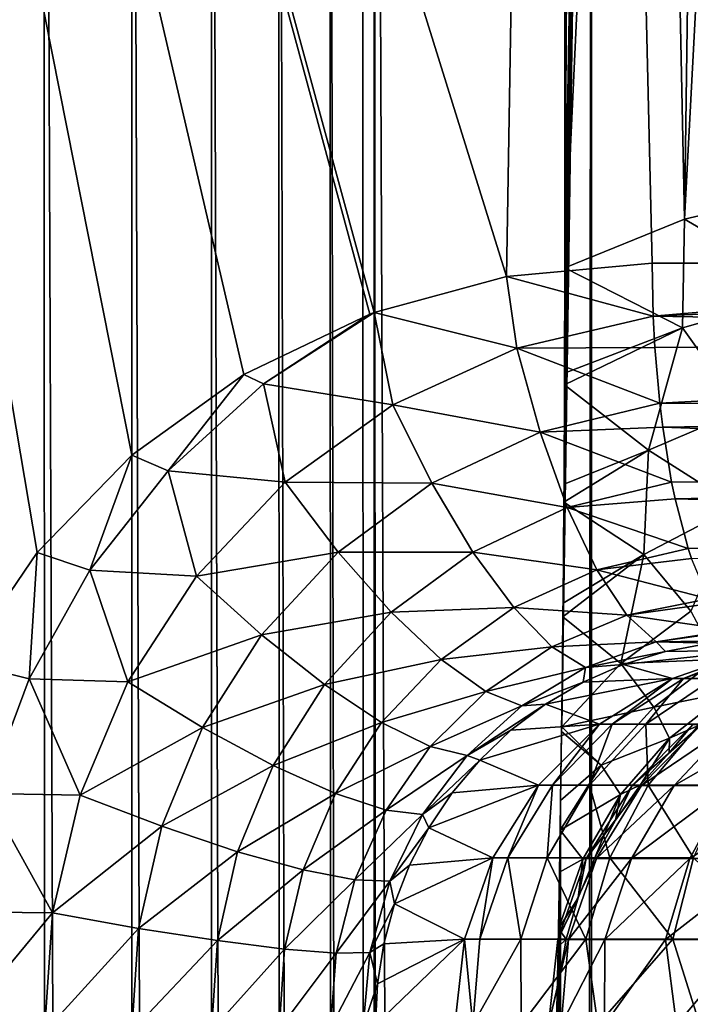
# Model space of a CAD drawing. Header units: millimetres. Extents: x -272 to -228, y -64 to 39.
# Tile 108 of 245: x -255.545 to -254.672, y -4.473 to -3.192. Entities that reach past the tile are written whole.
import ezdxf

# ---------------------------------------------------------------- set-up
doc = ezdxf.new("R2010")
doc.units = ezdxf.units.MM
doc.header["$LTSCALE"] = 26.699852
for name, color, linetype in [('101', 7, 'CONTINUOUS'), ('102', 7, 'CONTINUOUS'), ('128', 7, 'CONTINUOUS'), ('133', 7, 'CONTINUOUS'), ('238', 7, 'CONTINUOUS'), ('239', 7, 'CONTINUOUS'), ('263', 7, 'CONTINUOUS'), ('264', 7, 'CONTINUOUS'), ('279', 7, 'CONTINUOUS'), ('280', 7, 'CONTINUOUS'), ('352', 7, 'CONTINUOUS'), ('358', 7, 'CONTINUOUS')]:
    doc.layers.add(name, color=color, linetype=linetype)

msp = doc.modelspace()

# ---------------------------------------------------------------- linework, layer by layer
at = {"layer": '101', "color": 31, "linetype": 'Continuous', "true_color": 0xffba99}
for points in [[(-254.8002, -64), (-254.8002, -1.5), (-254.8564, -61, 3.2203), (-254.8002, -64)], [(-254.8002, -1.5), (-254.8405, -4.2082, 2.3105), (-254.8564, -61, 3.2203), (-254.8002, -1.5)], [(-254.8392, -4.1186, 2.235), (-254.8405, -4.2082, 2.3105), (-254.8002, -1.5), (-254.8392, -4.1186, 2.235)], [(-254.8391, -4.1125, 2.2303), (-254.8392, -4.1186, 2.235), (-254.8002, -1.5), (-254.8391, -4.1125, 2.2303)], [(-254.8374, -3.9692, 2.1328), (-254.8391, -4.1125, 2.2303), (-254.8002, -1.5), (-254.8374, -3.9692, 2.1328)], [(-254.8372, -3.9512, 2.1224), (-254.8374, -3.9692, 2.1328), (-254.8002, -1.5), (-254.8372, -3.9512, 2.1224)], [(-254.8361, -3.8199, 2.0599), (-254.8372, -3.9512, 2.1224), (-254.8002, -1.5), (-254.8361, -3.8199, 2.0599)], [(-254.836, -3.7966, 2.0512), (-254.8361, -3.8199, 2.0599), (-254.8002, -1.5), (-254.836, -3.7966, 2.0512)], [(-254.8354, -3.6671, 2.0151), (-254.836, -3.7966, 2.0512), (-254.8002, -1.5), (-254.8354, -3.6671, 2.0151)], [(-254.8353, -3.6522, 2.0123), (-254.8354, -3.6671, 2.0151), (-254.8002, -1.5), (-254.8353, -3.6522, 2.0123)], [(-254.8351, -3.5149, 2), (-254.8353, -3.6522, 2.0123), (-254.8002, -1.5), (-254.8351, -3.5149, 2)], [(-254.8351, -1.5, 2), (-254.8351, -3.5149, 2), (-254.8002, -1.5), (-254.8351, -1.5, 2)], [(-254.8405, -4.2082, 2.3105), (-254.8411, -4.2468, 2.346), (-254.8564, -61, 3.2203), (-254.8405, -4.2082, 2.3105)], [(-254.8411, -4.2468, 2.346), (-254.8421, -4.3016, 2.3993), (-254.8564, -61, 3.2203), (-254.8411, -4.2468, 2.346)], [(-254.8421, -4.3016, 2.3993), (-254.8434, -4.3752, 2.4752), (-254.8564, -61, 3.2203), (-254.8421, -4.3016, 2.3993)], [(-254.8434, -4.3752, 2.4752), (-254.8438, -4.3987, 2.5), (-254.8564, -61, 3.2203), (-254.8434, -4.3752, 2.4752)], [(-254.8438, -4.3987, 2.5), (-254.8457, -4.5, 2.6105), (-254.8564, -61, 3.2203), (-254.8438, -4.3987, 2.5)]]:
    msp.add_3dface(points, dxfattribs=at)
at = {"layer": '102', "color": 31, "linetype": 'Continuous', "true_color": 0xffba99}
for points in [[(-254.8002, -1.5), (-254.8002, -64), (-255.0827, -1.5, -16.1827), (-254.8002, -1.5)], [(-255.0827, -1.5, -16.1827), (-254.8002, -64), (-255.0728, -32.3243, -15.6159), (-255.0827, -1.5, -16.1827)]]:
    msp.add_3dface(points, dxfattribs=at)
at = {"layer": '128', "color": 31, "linetype": 'Continuous', "true_color": 0xffba99}
for points in [[(-254.6468, -1.1091, 2), (-254.552, -1.0495, 2), (-254.6792, -3.4518, 2), (-254.6468, -1.1091, 2)], [(-254.6792, -3.4518, 2), (-254.552, -1.0495, 2), (-254.5157, -3.4132, 2), (-254.6792, -3.4518, 2)], [(-254.726, -1.1883, 2), (-254.6468, -1.1091, 2), (-254.6792, -3.4518, 2), (-254.726, -1.1883, 2)], [(-254.726, -1.1883, 2), (-254.8351, -3.5149, 2), (-254.7856, -1.2831, 2), (-254.726, -1.1883, 2)], [(-254.8351, -3.5149, 2), (-254.726, -1.1883, 2), (-254.6792, -3.4518, 2), (-254.8351, -3.5149, 2)], [(-254.7856, -1.2831, 2), (-254.8351, -3.5149, 2), (-254.8226, -1.3887, 2), (-254.7856, -1.2831, 2)], [(-254.8351, -3.5149, 2), (-254.8351, -1.5, 2), (-254.8226, -1.3887, 2), (-254.8351, -3.5149, 2)]]:
    msp.add_3dface(points, dxfattribs=at)
at = {"layer": '133', "color": 31, "linetype": 'Continuous', "true_color": 0xffba99}
for points in [[(-255.0834, -3.5732, 16.8229), (-254.9108, -3.526, 16.875), (-256.3785, 1.1824, 16.4648), (-255.0834, -3.5732, 16.8229)], [(-256.3785, 1.1824, 16.4648), (-254.9108, -3.526, 16.875), (-254.8321, 1.1824, 16.9831), (-256.3785, 1.1824, 16.4648)], [(-255.0889, -3.5753, 16.8212), (-255.0834, -3.5732, 16.8229), (-256.3785, 1.1824, 16.4648), (-255.0889, -3.5753, 16.8212)], [(-255.2529, -3.6539, 16.7693), (-255.0889, -3.5753, 16.8212), (-256.3785, 1.1824, 16.4648), (-255.2529, -3.6539, 16.7693)], [(-255.3988, -3.7587, 16.721), (-255.2529, -3.6539, 16.7693), (-256.3785, 1.1824, 16.4648), (-255.3988, -3.7587, 16.721)], [(-255.5221, -3.8853, 16.6783), (-255.3988, -3.7587, 16.721), (-256.3785, 1.1824, 16.4648), (-255.5221, -3.8853, 16.6783)], [(-255.6194, -4.0282, 16.6432), (-255.5221, -3.8853, 16.6783), (-256.3785, 1.1824, 16.4648), (-255.6194, -4.0282, 16.6432)], [(-254.9108, -3.526, 16.875), (-254.7215, -3.5087, 16.9292), (-254.8321, 1.1824, 16.9831), (-254.9108, -3.526, 16.875)], [(-254.7215, -3.5087, 16.9292), (-253.9136, -3.5087, 17.134), (-254.8321, 1.1824, 16.9831), (-254.7215, -3.5087, 16.9292)], [(-254.8321, 1.1824, 16.9831), (-253.9136, -3.5087, 17.134), (-253.2445, 1.1824, 17.3565), (-254.8321, 1.1824, 16.9831)]]:
    msp.add_3dface(points, dxfattribs=at)
at = {"layer": '238', "color": 31, "linetype": 'Continuous', "true_color": 0xffba99}
for points in [[(-254.6683, -4.1092, 3.2236), (-254.657, -4.1092, 3.3737), (-254.7475, -4.1885, 3.2222), (-254.6683, -4.1092, 3.2236)], [(-254.7475, -4.1885, 3.2222), (-254.657, -4.1092, 3.3737), (-254.7351, -4.1885, 3.3869), (-254.7475, -4.1885, 3.2222)], [(-254.657, -4.1092, 3.3737), (-254.6182, -4.1092, 3.5191), (-254.7351, -4.1885, 3.3869), (-254.657, -4.1092, 3.3737)], [(-254.7351, -4.1885, 3.3869), (-254.6182, -4.1092, 3.5191), (-254.6925, -4.1885, 3.5465), (-254.7351, -4.1885, 3.3869)], [(-254.6182, -4.1092, 3.5191), (-254.5532, -4.1092, 3.6548), (-254.6925, -4.1885, 3.5465), (-254.6182, -4.1092, 3.5191)], [(-254.6925, -4.1885, 3.5465), (-254.5532, -4.1092, 3.6548), (-254.6211, -4.1885, 3.6955), (-254.6925, -4.1885, 3.5465)], [(-254.7475, -4.1885, 3.2222), (-254.7351, -4.1885, 3.3869), (-254.8071, -4.2835, 3.2212), (-254.7475, -4.1885, 3.2222)], [(-254.8071, -4.2835, 3.2212), (-254.7351, -4.1885, 3.3869), (-254.7938, -4.2835, 3.3969), (-254.8071, -4.2835, 3.2212)], [(-254.7351, -4.1885, 3.3869), (-254.6925, -4.1885, 3.5465), (-254.7938, -4.2835, 3.3969), (-254.7351, -4.1885, 3.3869)], [(-254.7938, -4.2835, 3.3969), (-254.6925, -4.1885, 3.5465), (-254.7483, -4.2835, 3.5672), (-254.7938, -4.2835, 3.3969)], [(-254.6925, -4.1885, 3.5465), (-254.6211, -4.1885, 3.6955), (-254.7483, -4.2835, 3.5672), (-254.6925, -4.1885, 3.5465)], [(-254.7483, -4.2835, 3.5672), (-254.6211, -4.1885, 3.6955), (-254.6722, -4.2835, 3.7261), (-254.7483, -4.2835, 3.5672)], [(-254.6211, -4.1885, 3.6955), (-254.5235, -4.1885, 3.8288), (-254.6722, -4.2835, 3.7261), (-254.6211, -4.1885, 3.6955)], [(-254.6722, -4.2835, 3.7261), (-254.5235, -4.1885, 3.8288), (-254.5681, -4.2835, 3.8683), (-254.6722, -4.2835, 3.7261)], [(-254.8071, -4.2835, 3.2212), (-254.7938, -4.2835, 3.3969), (-254.844, -4.3893, 3.2205), (-254.8071, -4.2835, 3.2212)], [(-254.844, -4.3893, 3.2205), (-254.7938, -4.2835, 3.3969), (-254.8302, -4.3893, 3.4031), (-254.844, -4.3893, 3.2205)], [(-254.7938, -4.2835, 3.3969), (-254.7483, -4.2835, 3.5672), (-254.8302, -4.3893, 3.4031), (-254.7938, -4.2835, 3.3969)], [(-254.8302, -4.3893, 3.4031), (-254.7483, -4.2835, 3.5672), (-254.783, -4.3893, 3.5799), (-254.8302, -4.3893, 3.4031)], [(-254.7483, -4.2835, 3.5672), (-254.6722, -4.2835, 3.7261), (-254.783, -4.3893, 3.5799), (-254.7483, -4.2835, 3.5672)], [(-254.783, -4.3893, 3.5799), (-254.6722, -4.2835, 3.7261), (-254.7039, -4.3893, 3.7451), (-254.783, -4.3893, 3.5799)], [(-254.6722, -4.2835, 3.7261), (-254.5681, -4.2835, 3.8683), (-254.7039, -4.3893, 3.7451), (-254.6722, -4.2835, 3.7261)], [(-254.7039, -4.3893, 3.7451), (-254.5681, -4.2835, 3.8683), (-254.5957, -4.3893, 3.8927), (-254.7039, -4.3893, 3.7451)], [(-254.8397, -4.5, 3.4204), (-254.8564, -4.5, 3.2203), (-254.8302, -4.3893, 3.4031), (-254.8397, -4.5, 3.4204)], [(-254.8564, -4.5, 3.2203), (-254.844, -4.3893, 3.2205), (-254.8302, -4.3893, 3.4031), (-254.8564, -4.5, 3.2203)], [(-254.7834, -4.5, 3.6131), (-254.8397, -4.5, 3.4204), (-254.783, -4.3893, 3.5799), (-254.7834, -4.5, 3.6131)], [(-254.8397, -4.5, 3.4204), (-254.8302, -4.3893, 3.4031), (-254.783, -4.3893, 3.5799), (-254.8397, -4.5, 3.4204)], [(-254.6898, -4.5, 3.7907), (-254.7834, -4.5, 3.6131), (-254.7039, -4.3893, 3.7451), (-254.6898, -4.5, 3.7907)], [(-254.7834, -4.5, 3.6131), (-254.783, -4.3893, 3.5799), (-254.7039, -4.3893, 3.7451), (-254.7834, -4.5, 3.6131)], [(-254.6898, -4.5, 3.7907), (-254.7039, -4.3893, 3.7451), (-254.5957, -4.3893, 3.8927), (-254.6898, -4.5, 3.7907)], [(-254.5625, -4.5, 3.946), (-254.6898, -4.5, 3.7907), (-254.5957, -4.3893, 3.8927), (-254.5625, -4.5, 3.946)]]:
    msp.add_3dface(points, dxfattribs=at)
at = {"layer": '239', "color": 31, "linetype": 'Continuous', "true_color": 0xffba99}
for points in [[(-254.6683, -4.1092, 3.2236), (-254.7475, -4.1885, 3.2222), (-254.699, -4.1462, 2.6074), (-254.6683, -4.1092, 3.2236)], [(-254.657, -4.1088, 2.6065), (-254.6683, -4.1092, 3.2236), (-254.699, -4.1462, 2.6074), (-254.657, -4.1088, 2.6065)], [(-254.699, -4.1462, 2.6074), (-254.7475, -4.1885, 3.2222), (-254.7364, -4.188, 2.6082), (-254.699, -4.1462, 2.6074)], [(-254.7475, -4.1885, 3.2222), (-254.8071, -4.2835, 3.2212), (-254.7689, -4.2337, 2.6089), (-254.7475, -4.1885, 3.2222)], [(-254.7364, -4.188, 2.6082), (-254.7475, -4.1885, 3.2222), (-254.7689, -4.2337, 2.6089), (-254.7364, -4.188, 2.6082)], [(-254.7689, -4.2337, 2.6089), (-254.8071, -4.2835, 3.2212), (-254.7961, -4.2828, 2.6094), (-254.7689, -4.2337, 2.6089)], [(-254.8071, -4.2835, 3.2212), (-254.844, -4.3893, 3.2205), (-254.8176, -4.3347, 2.6099), (-254.8071, -4.2835, 3.2212)], [(-254.7961, -4.2828, 2.6094), (-254.8071, -4.2835, 3.2212), (-254.8176, -4.3347, 2.6099), (-254.7961, -4.2828, 2.6094)], [(-254.8176, -4.3347, 2.6099), (-254.844, -4.3893, 3.2205), (-254.8332, -4.3886, 2.6102), (-254.8176, -4.3347, 2.6099)], [(-254.844, -4.3893, 3.2205), (-254.8564, -4.5, 3.2203), (-254.8426, -4.444, 2.6104), (-254.844, -4.3893, 3.2205)], [(-254.8332, -4.3886, 2.6102), (-254.844, -4.3893, 3.2205), (-254.8426, -4.444, 2.6104), (-254.8332, -4.3886, 2.6102)], [(-254.8564, -4.5, 3.2203), (-254.8457, -4.5, 2.6105), (-254.8426, -4.444, 2.6104), (-254.8564, -4.5, 3.2203)]]:
    msp.add_3dface(points, dxfattribs=at)
at = {"layer": '263', "color": 31, "linetype": 'Continuous', "true_color": 0xffba99}
for points in [[(-254.6464, -4.0036, 16.415), (-254.704, -4.0141, 16.3819), (-254.5891, -4.0124, 10.2148), (-254.6464, -4.0036, 16.415)], [(-254.704, -4.0141, 16.3819), (-254.7589, -4.031, 16.3494), (-254.5891, -4.0124, 10.2148), (-254.704, -4.0141, 16.3819)], [(-254.5891, -4.0124, 10.2148), (-254.7589, -4.031, 16.3494), (-254.6949, -4.0493, 10.213), (-254.5891, -4.0124, 10.2148)], [(-254.7589, -4.031, 16.3494), (-254.811, -4.054, 16.3175), (-254.6949, -4.0493, 10.213), (-254.7589, -4.031, 16.3494)], [(-254.811, -4.054, 16.3175), (-254.86, -4.0828, 16.2866), (-254.6949, -4.0493, 10.213), (-254.811, -4.054, 16.3175)], [(-254.6949, -4.0493, 10.213), (-254.86, -4.0828, 16.2866), (-254.7899, -4.1089, 10.2113), (-254.6949, -4.0493, 10.213)], [(-254.86, -4.0828, 16.2866), (-254.9051, -4.1168, 16.2572), (-254.7899, -4.1089, 10.2113), (-254.86, -4.0828, 16.2866)], [(-254.9051, -4.1168, 16.2572), (-254.9458, -4.1555, 16.23), (-254.7899, -4.1089, 10.2113), (-254.9051, -4.1168, 16.2572)], [(-254.7899, -4.1089, 10.2113), (-254.9458, -4.1555, 16.23), (-254.8692, -4.1881, 10.2099), (-254.7899, -4.1089, 10.2113)], [(-254.9458, -4.1555, 16.23), (-254.9816, -4.1981, 16.2053), (-254.8692, -4.1881, 10.2099), (-254.9458, -4.1555, 16.23)], [(-254.9816, -4.1981, 16.2053), (-255.0121, -4.2439, 16.1837), (-254.8692, -4.1881, 10.2099), (-254.9816, -4.1981, 16.2053)], [(-254.8692, -4.1881, 10.2099), (-255.0121, -4.2439, 16.1837), (-254.9288, -4.283, 10.2089), (-254.8692, -4.1881, 10.2099)], [(-255.0121, -4.2439, 16.1837), (-255.0371, -4.2922, 16.1653), (-254.9288, -4.283, 10.2089), (-255.0121, -4.2439, 16.1837)], [(-255.0371, -4.2922, 16.1653), (-255.0567, -4.3427, 16.1503), (-254.9288, -4.283, 10.2089), (-255.0371, -4.2922, 16.1653)], [(-254.9288, -4.283, 10.2089), (-255.0567, -4.3427, 16.1503), (-254.9658, -4.3887, 10.2082), (-254.9288, -4.283, 10.2089)], [(-255.0567, -4.3427, 16.1503), (-255.0706, -4.3946, 16.139), (-254.9658, -4.3887, 10.2082), (-255.0567, -4.3427, 16.1503)], [(-255.0817, -4.5, 16.1276), (-254.9784, -4.5, 10.208), (-254.9658, -4.3887, 10.2082), (-255.0817, -4.5, 16.1276)], [(-255.0789, -4.4469, 16.1314), (-255.0817, -4.5, 16.1276), (-254.9658, -4.3887, 10.2082), (-255.0789, -4.4469, 16.1314)], [(-255.0706, -4.3946, 16.139), (-255.0789, -4.4469, 16.1314), (-254.9658, -4.3887, 10.2082), (-255.0706, -4.3946, 16.139)]]:
    msp.add_3dface(points, dxfattribs=at)
at = {"layer": '264', "color": 31, "linetype": 'Continuous', "true_color": 0xffba99}
for points in [[(-254.5891, -4.0124, 10.2148), (-254.6949, -4.0493, 10.213), (-254.6803, -4.0493, 10.081), (-254.5891, -4.0124, 10.2148)], [(-254.5891, -4.0124, 10.2148), (-254.6803, -4.0493, 10.081), (-254.5767, -4.0124, 10.1023), (-254.5891, -4.0124, 10.2148)], [(-254.6803, -4.0493, 10.081), (-254.6416, -4.0493, 9.9539), (-254.5767, -4.0124, 10.1023), (-254.6803, -4.0493, 10.081)], [(-254.6949, -4.0493, 10.213), (-254.7899, -4.1089, 10.2113), (-254.7733, -4.1089, 10.0618), (-254.6949, -4.0493, 10.213)], [(-254.6949, -4.0493, 10.213), (-254.7733, -4.1089, 10.0618), (-254.6803, -4.0493, 10.081), (-254.6949, -4.0493, 10.213)], [(-254.7733, -4.1089, 10.0618), (-254.7295, -4.1089, 9.9179), (-254.6803, -4.0493, 10.081), (-254.7733, -4.1089, 10.0618)], [(-254.7295, -4.1089, 9.9179), (-254.6598, -4.1089, 9.7846), (-254.6416, -4.0493, 9.9539), (-254.7295, -4.1089, 9.9179)], [(-254.6803, -4.0493, 10.081), (-254.7295, -4.1089, 9.9179), (-254.6416, -4.0493, 9.9539), (-254.6803, -4.0493, 10.081)], [(-254.7899, -4.1089, 10.2113), (-254.8692, -4.1881, 10.2099), (-254.851, -4.1881, 10.0458), (-254.7899, -4.1089, 10.2113)], [(-254.7899, -4.1089, 10.2113), (-254.851, -4.1881, 10.0458), (-254.7733, -4.1089, 10.0618), (-254.7899, -4.1089, 10.2113)], [(-254.851, -4.1881, 10.0458), (-254.8028, -4.1881, 9.8879), (-254.7733, -4.1089, 10.0618), (-254.851, -4.1881, 10.0458)], [(-254.8028, -4.1881, 9.8879), (-254.7264, -4.1881, 9.7415), (-254.7295, -4.1089, 9.9179), (-254.8028, -4.1881, 9.8879)], [(-254.7733, -4.1089, 10.0618), (-254.8028, -4.1881, 9.8879), (-254.7295, -4.1089, 9.9179), (-254.7733, -4.1089, 10.0618)], [(-254.7295, -4.1089, 9.9179), (-254.7264, -4.1881, 9.7415), (-254.6598, -4.1089, 9.7846), (-254.7295, -4.1089, 9.9179)], [(-254.7264, -4.1881, 9.7415), (-254.6242, -4.1881, 9.6118), (-254.6598, -4.1089, 9.7846), (-254.7264, -4.1881, 9.7415)], [(-254.8692, -4.1881, 10.2099), (-254.9288, -4.283, 10.2089), (-254.9094, -4.283, 10.0338), (-254.8692, -4.1881, 10.2099)], [(-254.8692, -4.1881, 10.2099), (-254.9094, -4.283, 10.0338), (-254.851, -4.1881, 10.0458), (-254.8692, -4.1881, 10.2099)], [(-254.9094, -4.283, 10.0338), (-254.858, -4.283, 9.8653), (-254.851, -4.1881, 10.0458), (-254.9094, -4.283, 10.0338)], [(-254.858, -4.283, 9.8653), (-254.7764, -4.283, 9.7091), (-254.8028, -4.1881, 9.8879), (-254.858, -4.283, 9.8653)], [(-254.851, -4.1881, 10.0458), (-254.858, -4.283, 9.8653), (-254.8028, -4.1881, 9.8879), (-254.851, -4.1881, 10.0458)], [(-254.8028, -4.1881, 9.8879), (-254.7764, -4.283, 9.7091), (-254.7264, -4.1881, 9.7415), (-254.8028, -4.1881, 9.8879)], [(-254.7764, -4.283, 9.7091), (-254.6674, -4.283, 9.5707), (-254.7264, -4.1881, 9.7415), (-254.7764, -4.283, 9.7091)], [(-254.7264, -4.1881, 9.7415), (-254.6674, -4.283, 9.5707), (-254.6242, -4.1881, 9.6118), (-254.7264, -4.1881, 9.7415)], [(-254.9288, -4.283, 10.2089), (-254.9658, -4.3887, 10.2082), (-254.9457, -4.3887, 10.0263), (-254.9288, -4.283, 10.2089)], [(-254.9288, -4.283, 10.2089), (-254.9457, -4.3887, 10.0263), (-254.9094, -4.283, 10.0338), (-254.9288, -4.283, 10.2089)], [(-254.9457, -4.3887, 10.0263), (-254.8923, -4.3887, 9.8512), (-254.9094, -4.283, 10.0338), (-254.9457, -4.3887, 10.0263)], [(-254.9094, -4.283, 10.0338), (-254.8923, -4.3887, 9.8512), (-254.858, -4.283, 9.8653), (-254.9094, -4.283, 10.0338)], [(-254.8923, -4.3887, 9.8512), (-254.8075, -4.3887, 9.689), (-254.858, -4.283, 9.8653), (-254.8923, -4.3887, 9.8512)], [(-254.858, -4.283, 9.8653), (-254.8075, -4.3887, 9.689), (-254.7764, -4.283, 9.7091), (-254.858, -4.283, 9.8653)], [(-254.8075, -4.3887, 9.689), (-254.6943, -4.3887, 9.5452), (-254.7764, -4.283, 9.7091), (-254.8075, -4.3887, 9.689)], [(-254.7764, -4.283, 9.7091), (-254.6943, -4.3887, 9.5452), (-254.6674, -4.283, 9.5707), (-254.7764, -4.283, 9.7091)], [(-254.6943, -4.3887, 9.5452), (-254.5564, -4.3887, 9.4248), (-254.6674, -4.283, 9.5707), (-254.6943, -4.3887, 9.5452)], [(-254.9784, -4.5, 10.208), (-254.9547, -4.5, 10.0087), (-254.9658, -4.3887, 10.2082), (-254.9784, -4.5, 10.208)], [(-254.9658, -4.3887, 10.2082), (-254.9547, -4.5, 10.0087), (-254.9457, -4.3887, 10.0263), (-254.9658, -4.3887, 10.2082)], [(-254.9547, -4.5, 10.0087), (-254.8917, -4.5, 9.818), (-254.8923, -4.3887, 9.8512), (-254.9547, -4.5, 10.0087)], [(-254.9457, -4.3887, 10.0263), (-254.9547, -4.5, 10.0087), (-254.8923, -4.3887, 9.8512), (-254.9457, -4.3887, 10.0263)], [(-254.8923, -4.3887, 9.8512), (-254.8917, -4.5, 9.818), (-254.8075, -4.3887, 9.689), (-254.8923, -4.3887, 9.8512)], [(-254.8917, -4.5, 9.818), (-254.7919, -4.5, 9.6438), (-254.8075, -4.3887, 9.689), (-254.8917, -4.5, 9.818)], [(-254.8075, -4.3887, 9.689), (-254.7919, -4.5, 9.6438), (-254.6943, -4.3887, 9.5452), (-254.8075, -4.3887, 9.689)], [(-254.7919, -4.5, 9.6438), (-254.6594, -4.5, 9.493), (-254.6943, -4.3887, 9.5452), (-254.7919, -4.5, 9.6438)], [(-254.6943, -4.3887, 9.5452), (-254.6594, -4.5, 9.493), (-254.5564, -4.3887, 9.4248), (-254.6943, -4.3887, 9.5452)]]:
    msp.add_3dface(points, dxfattribs=at)
at = {"layer": '279', "color": 31, "linetype": 'Continuous', "true_color": 0xffba99}
for points in [[(-254.7215, -3.5087, 16.9292), (-254.9108, -3.526, 16.875), (-254.7199, -3.5777, 16.9234), (-254.7215, -3.5087, 16.9292)], [(-254.9108, -3.526, 16.875), (-255.0834, -3.5732, 16.8229), (-254.8975, -3.6193, 16.8679), (-254.9108, -3.526, 16.875)], [(-254.7199, -3.5777, 16.9234), (-254.9108, -3.526, 16.875), (-254.8975, -3.6193, 16.8679), (-254.7199, -3.5777, 16.9234)], [(-255.0889, -3.5753, 16.8212), (-255.2529, -3.6539, 16.7693), (-255.2272, -3.6661, 16.7765), (-255.0889, -3.5753, 16.8212)], [(-255.0834, -3.5732, 16.8229), (-255.0889, -3.5753, 16.8212), (-255.2272, -3.6661, 16.7765), (-255.0834, -3.5732, 16.8229)], [(-255.0834, -3.5732, 16.8229), (-255.2272, -3.6661, 16.7765), (-255.0588, -3.6932, 16.8129), (-255.0834, -3.5732, 16.8229)], [(-254.8975, -3.6193, 16.8679), (-255.0834, -3.5732, 16.8229), (-255.0588, -3.6932, 16.8129), (-254.8975, -3.6193, 16.8679)], [(-254.7199, -3.5777, 16.9234), (-254.8975, -3.6193, 16.8679), (-254.7177, -3.6185, 16.9156), (-254.7199, -3.5777, 16.9234)], [(-254.8975, -3.6193, 16.8679), (-255.0588, -3.6932, 16.8129), (-254.8671, -3.729, 16.8376), (-254.8975, -3.6193, 16.8679)], [(-254.7177, -3.6185, 16.9156), (-254.8975, -3.6193, 16.8679), (-254.7113, -3.6911, 16.8927), (-254.7177, -3.6185, 16.9156)], [(-254.7113, -3.6911, 16.8927), (-254.8975, -3.6193, 16.8679), (-254.8671, -3.729, 16.8376), (-254.7113, -3.6911, 16.8927)], [(-255.2529, -3.6539, 16.7693), (-255.3988, -3.7587, 16.721), (-255.3513, -3.7793, 16.7336), (-255.2529, -3.6539, 16.7693)], [(-255.2272, -3.6661, 16.7765), (-255.2529, -3.6539, 16.7693), (-255.3513, -3.7793, 16.7336), (-255.2272, -3.6661, 16.7765)], [(-255.2272, -3.6661, 16.7765), (-255.3513, -3.7793, 16.7336), (-255.199, -3.7941, 16.7608), (-255.2272, -3.6661, 16.7765)], [(-255.0588, -3.6932, 16.8129), (-255.2272, -3.6661, 16.7765), (-255.199, -3.7941, 16.7608), (-255.0588, -3.6932, 16.8129)], [(-255.0588, -3.6932, 16.8129), (-255.199, -3.7941, 16.7608), (-255.0081, -3.7952, 16.783), (-255.0588, -3.6932, 16.8129)], [(-254.8671, -3.729, 16.8376), (-255.0588, -3.6932, 16.8129), (-255.0081, -3.7952, 16.783), (-254.8671, -3.729, 16.8376)], [(-254.7113, -3.6911, 16.8927), (-254.8671, -3.729, 16.8376), (-254.7075, -3.7225, 16.879), (-254.7113, -3.6911, 16.8927)], [(-254.8671, -3.729, 16.8376), (-255.0081, -3.7952, 16.783), (-254.8318, -3.827, 16.7827), (-254.8671, -3.729, 16.8376)], [(-254.7075, -3.7225, 16.879), (-254.8671, -3.729, 16.8376), (-254.6959, -3.7938, 16.8374), (-254.7075, -3.7225, 16.879)], [(-254.6959, -3.7938, 16.8374), (-254.8671, -3.729, 16.8376), (-254.8318, -3.827, 16.7827), (-254.6959, -3.7938, 16.8374)], [(-255.3988, -3.7587, 16.721), (-255.5221, -3.8853, 16.6783), (-255.4535, -3.9086, 16.6956), (-255.3988, -3.7587, 16.721)], [(-255.3513, -3.7793, 16.7336), (-255.3988, -3.7587, 16.721), (-255.4535, -3.9086, 16.6956), (-255.3513, -3.7793, 16.7336)], [(-255.3513, -3.7793, 16.7336), (-255.4535, -3.9086, 16.6956), (-255.3147, -3.9162, 16.7139), (-255.3513, -3.7793, 16.7336)], [(-255.199, -3.7941, 16.7608), (-255.3513, -3.7793, 16.7336), (-255.3147, -3.9162, 16.7139), (-255.199, -3.7941, 16.7608)], [(-255.199, -3.7941, 16.7608), (-255.3147, -3.9162, 16.7139), (-255.13, -3.8848, 16.7312), (-255.199, -3.7941, 16.7608)], [(-255.0081, -3.7952, 16.783), (-255.199, -3.7941, 16.7608), (-255.13, -3.8848, 16.7312), (-255.0081, -3.7952, 16.783)], [(-255.0081, -3.7952, 16.783), (-255.13, -3.8848, 16.7312), (-254.9547, -3.8849, 16.7284), (-255.0081, -3.7952, 16.783)], [(-254.8318, -3.827, 16.7827), (-255.0081, -3.7952, 16.783), (-254.9547, -3.8849, 16.7284), (-254.8318, -3.827, 16.7827)], [(-254.6959, -3.7938, 16.8374), (-254.8318, -3.827, 16.7827), (-254.6914, -3.8156, 16.8212), (-254.6959, -3.7938, 16.8374)], [(-254.6914, -3.8156, 16.8212), (-254.8318, -3.827, 16.7827), (-254.6744, -3.8803, 16.7603), (-254.6914, -3.8156, 16.8212)], [(-254.8318, -3.827, 16.7827), (-254.9547, -3.8849, 16.7284), (-254.7934, -3.9079, 16.7062), (-254.8318, -3.827, 16.7827)], [(-254.6744, -3.8803, 16.7603), (-254.8318, -3.827, 16.7827), (-254.7934, -3.9079, 16.7062), (-254.6744, -3.8803, 16.7603)], [(-254.6744, -3.8803, 16.7603), (-254.7934, -3.9079, 16.7062), (-254.6702, -3.8932, 16.7451), (-254.6744, -3.8803, 16.7603)], [(-255.5221, -3.8853, 16.6783), (-255.6194, -4.0282, 16.6432), (-255.5326, -4.0499, 16.6639), (-255.5221, -3.8853, 16.6783)], [(-255.4535, -3.9086, 16.6956), (-255.5221, -3.8853, 16.6783), (-255.5326, -4.0499, 16.6639), (-255.4535, -3.9086, 16.6956)], [(-255.13, -3.8848, 16.7312), (-255.3147, -3.9162, 16.7139), (-255.23, -3.9925, 16.6843), (-255.13, -3.8848, 16.7312)], [(-255.13, -3.8848, 16.7312), (-255.23, -3.9925, 16.6843), (-255.061, -3.9631, 16.6767), (-255.13, -3.8848, 16.7312)], [(-254.9547, -3.8849, 16.7284), (-255.13, -3.8848, 16.7312), (-255.061, -3.9631, 16.6767), (-254.9547, -3.8849, 16.7284)], [(-254.9547, -3.8849, 16.7284), (-255.061, -3.9631, 16.6767), (-254.9016, -3.9572, 16.6522), (-254.9547, -3.8849, 16.7284)], [(-254.7934, -3.9079, 16.7062), (-254.9547, -3.8849, 16.7284), (-254.9016, -3.9572, 16.6522), (-254.7934, -3.9079, 16.7062)], [(-254.6702, -3.8932, 16.7451), (-254.7934, -3.9079, 16.7062), (-254.6481, -3.9457, 16.666), (-254.6702, -3.8932, 16.7451)], [(-254.7934, -3.9079, 16.7062), (-254.9016, -3.9572, 16.6522), (-254.7541, -3.9672, 16.6124), (-254.7934, -3.9079, 16.7062)], [(-254.6481, -3.9457, 16.666), (-254.7934, -3.9079, 16.7062), (-254.7541, -3.9672, 16.6124), (-254.6481, -3.9457, 16.666)], [(-255.4535, -3.9086, 16.6956), (-255.5326, -4.0499, 16.6639), (-255.4039, -4.0538, 16.6741), (-255.4535, -3.9086, 16.6956)], [(-255.3147, -3.9162, 16.7139), (-255.4535, -3.9086, 16.6956), (-255.4039, -4.0538, 16.6741), (-255.3147, -3.9162, 16.7139)], [(-255.3147, -3.9162, 16.7139), (-255.4039, -4.0538, 16.6741), (-255.23, -3.9925, 16.6843), (-255.3147, -3.9162, 16.7139)], [(-254.6481, -3.9457, 16.666), (-254.7541, -3.9672, 16.6124), (-254.6449, -3.9516, 16.6545), (-254.6481, -3.9457, 16.666)], [(-254.9016, -3.9572, 16.6522), (-255.061, -3.9631, 16.6767), (-254.9958, -4.0247, 16.6004), (-254.9016, -3.9572, 16.6522)], [(-254.9016, -3.9572, 16.6522), (-254.9958, -4.0247, 16.6004), (-254.8518, -4.0082, 16.5585), (-254.9016, -3.9572, 16.6522)], [(-254.7541, -3.9672, 16.6124), (-254.9016, -3.9572, 16.6522), (-254.8518, -4.0082, 16.5585), (-254.7541, -3.9672, 16.6124)], [(-254.6449, -3.9516, 16.6545), (-254.7541, -3.9672, 16.6124), (-254.6184, -3.9863, 16.5595), (-254.6449, -3.9516, 16.6545)], [(-255.061, -3.9631, 16.6767), (-255.23, -3.9925, 16.6843), (-255.1481, -4.0572, 16.6297), (-255.061, -3.9631, 16.6767)], [(-255.061, -3.9631, 16.6767), (-255.1481, -4.0572, 16.6297), (-254.9958, -4.0247, 16.6004), (-255.061, -3.9631, 16.6767)], [(-254.7541, -3.9672, 16.6124), (-254.8518, -4.0082, 16.5585), (-254.7161, -4.0016, 16.5063), (-254.7541, -3.9672, 16.6124)], [(-254.6184, -3.9863, 16.5595), (-254.7541, -3.9672, 16.6124), (-254.7161, -4.0016, 16.5063), (-254.6184, -3.9863, 16.5595)], [(-255.23, -3.9925, 16.6843), (-255.4039, -4.0538, 16.6741), (-255.3066, -4.1132, 16.6445), (-255.23, -3.9925, 16.6843)], [(-255.23, -3.9925, 16.6843), (-255.3066, -4.1132, 16.6445), (-255.1481, -4.0572, 16.6297), (-255.23, -3.9925, 16.6843)], [(-254.6184, -3.9863, 16.5595), (-254.7161, -4.0016, 16.5063), (-254.6168, -3.9877, 16.5537), (-254.6184, -3.9863, 16.5595)], [(-254.7161, -4.0016, 16.5063), (-254.5872, -4, 16.4477), (-254.6168, -3.9877, 16.5537), (-254.7161, -4.0016, 16.5063)], [(-254.8518, -4.0082, 16.5585), (-254.9958, -4.0247, 16.6004), (-254.938, -4.0662, 16.5066), (-254.8518, -4.0082, 16.5585)], [(-254.8518, -4.0082, 16.5585), (-254.938, -4.0662, 16.5066), (-254.8079, -4.0351, 16.4526), (-254.8518, -4.0082, 16.5585)], [(-254.7161, -4.0016, 16.5063), (-254.8518, -4.0082, 16.5585), (-254.8079, -4.0351, 16.4526), (-254.7161, -4.0016, 16.5063)], [(-254.704, -4.0141, 16.3819), (-254.7161, -4.0016, 16.5063), (-254.8079, -4.0351, 16.4526), (-254.704, -4.0141, 16.3819)], [(-254.6464, -4.0036, 16.415), (-254.5872, -4, 16.4477), (-254.7161, -4.0016, 16.5063), (-254.6464, -4.0036, 16.415)], [(-254.704, -4.0141, 16.3819), (-254.6464, -4.0036, 16.415), (-254.7161, -4.0016, 16.5063), (-254.704, -4.0141, 16.3819)], [(-254.7589, -4.031, 16.3494), (-254.704, -4.0141, 16.3819), (-254.8079, -4.0351, 16.4526), (-254.7589, -4.031, 16.3494)], [(-255.5326, -4.0499, 16.6639), (-255.6194, -4.0282, 16.6432), (-255.5883, -4.1992, 16.6396), (-255.5326, -4.0499, 16.6639)], [(-254.9958, -4.0247, 16.6004), (-255.1481, -4.0572, 16.6297), (-255.0735, -4.1066, 16.5531), (-254.9958, -4.0247, 16.6004)], [(-254.9958, -4.0247, 16.6004), (-255.0735, -4.1066, 16.5531), (-254.938, -4.0662, 16.5066), (-254.9958, -4.0247, 16.6004)], [(-254.8079, -4.0351, 16.4526), (-254.938, -4.0662, 16.5066), (-254.8908, -4.0852, 16.4004), (-254.8079, -4.0351, 16.4526)], [(-254.811, -4.054, 16.3175), (-254.8079, -4.0351, 16.4526), (-254.8908, -4.0852, 16.4004), (-254.811, -4.054, 16.3175)], [(-254.811, -4.054, 16.3175), (-254.7589, -4.031, 16.3494), (-254.8079, -4.0351, 16.4526), (-254.811, -4.054, 16.3175)], [(-255.5326, -4.0499, 16.6639), (-255.5883, -4.1992, 16.6396), (-255.4662, -4.2014, 16.6433), (-255.5326, -4.0499, 16.6639)], [(-255.4039, -4.0538, 16.6741), (-255.5326, -4.0499, 16.6639), (-255.4662, -4.2014, 16.6433), (-255.4039, -4.0538, 16.6741)], [(-255.4039, -4.0538, 16.6741), (-255.4662, -4.2014, 16.6433), (-255.3066, -4.1132, 16.6445), (-255.4039, -4.0538, 16.6741)], [(-255.1481, -4.0572, 16.6297), (-255.3066, -4.1132, 16.6445), (-255.2148, -4.1625, 16.5896), (-255.1481, -4.0572, 16.6297)], [(-255.1481, -4.0572, 16.6297), (-255.2148, -4.1625, 16.5896), (-255.0735, -4.1066, 16.5531), (-255.1481, -4.0572, 16.6297)], [(-254.86, -4.0828, 16.2866), (-254.811, -4.054, 16.3175), (-254.8908, -4.0852, 16.4004), (-254.86, -4.0828, 16.2866)], [(-254.938, -4.0662, 16.5066), (-255.0735, -4.1066, 16.5531), (-255.0104, -4.1381, 16.4588), (-254.938, -4.0662, 16.5066)], [(-254.938, -4.0662, 16.5066), (-255.0104, -4.1381, 16.4588), (-254.8908, -4.0852, 16.4004), (-254.938, -4.0662, 16.5066)], [(-254.8908, -4.0852, 16.4004), (-255.0104, -4.1381, 16.4588), (-254.9623, -4.1498, 16.352), (-254.8908, -4.0852, 16.4004)], [(-254.9051, -4.1168, 16.2572), (-254.86, -4.0828, 16.2866), (-254.9623, -4.1498, 16.352), (-254.9051, -4.1168, 16.2572)], [(-254.86, -4.0828, 16.2866), (-254.8908, -4.0852, 16.4004), (-254.9623, -4.1498, 16.352), (-254.86, -4.0828, 16.2866)], [(-255.3066, -4.1132, 16.6445), (-255.4662, -4.2014, 16.6433), (-255.3596, -4.2418, 16.6136), (-255.3066, -4.1132, 16.6445)], [(-255.3066, -4.1132, 16.6445), (-255.3596, -4.2418, 16.6136), (-255.2148, -4.1625, 16.5896), (-255.3066, -4.1132, 16.6445)], [(-255.0735, -4.1066, 16.5531), (-255.2148, -4.1625, 16.5896), (-255.1336, -4.1991, 16.5125), (-255.0735, -4.1066, 16.5531)], [(-255.0735, -4.1066, 16.5531), (-255.1336, -4.1991, 16.5125), (-255.0104, -4.1381, 16.4588), (-255.0735, -4.1066, 16.5531)], [(-254.9458, -4.1555, 16.23), (-254.9051, -4.1168, 16.2572), (-254.9623, -4.1498, 16.352), (-254.9458, -4.1555, 16.23)], [(-255.0104, -4.1381, 16.4588), (-255.1336, -4.1991, 16.5125), (-255.0676, -4.2208, 16.4175), (-255.0104, -4.1381, 16.4588)], [(-255.0104, -4.1381, 16.4588), (-255.0676, -4.2208, 16.4175), (-254.9623, -4.1498, 16.352), (-255.0104, -4.1381, 16.4588)], [(-254.9623, -4.1498, 16.352), (-255.0676, -4.2208, 16.4175), (-255.0203, -4.2266, 16.3098), (-254.9623, -4.1498, 16.352)], [(-254.9458, -4.1555, 16.23), (-254.9623, -4.1498, 16.352), (-255.0203, -4.2266, 16.3098), (-254.9458, -4.1555, 16.23)], [(-255.2148, -4.1625, 16.5896), (-255.3596, -4.2418, 16.6136), (-255.261, -4.2748, 16.5584), (-255.2148, -4.1625, 16.5896)], [(-255.2148, -4.1625, 16.5896), (-255.261, -4.2748, 16.5584), (-255.1336, -4.1991, 16.5125), (-255.2148, -4.1625, 16.5896)], [(-254.9816, -4.1981, 16.2053), (-254.9458, -4.1555, 16.23), (-255.0203, -4.2266, 16.3098), (-254.9816, -4.1981, 16.2053)], [(-255.5883, -4.1992, 16.6396), (-255.6207, -4.3533, 16.6236), (-255.502, -4.3543, 16.623), (-255.5883, -4.1992, 16.6396)], [(-255.4662, -4.2014, 16.6433), (-255.5883, -4.1992, 16.6396), (-255.502, -4.3543, 16.623), (-255.4662, -4.2014, 16.6433)], [(-255.4662, -4.2014, 16.6433), (-255.502, -4.3543, 16.623), (-255.3596, -4.2418, 16.6136), (-255.4662, -4.2014, 16.6433)], [(-255.1336, -4.1991, 16.5125), (-255.261, -4.2748, 16.5584), (-255.1757, -4.2984, 16.4807), (-255.1336, -4.1991, 16.5125)], [(-255.1336, -4.1991, 16.5125), (-255.1757, -4.2984, 16.4807), (-255.0676, -4.2208, 16.4175), (-255.1336, -4.1991, 16.5125)], [(-255.0121, -4.2439, 16.1837), (-254.9816, -4.1981, 16.2053), (-255.0203, -4.2266, 16.3098), (-255.0121, -4.2439, 16.1837)], [(-255.0676, -4.2208, 16.4175), (-255.1757, -4.2984, 16.4807), (-255.1084, -4.3114, 16.3849), (-255.0676, -4.2208, 16.4175)], [(-255.0676, -4.2208, 16.4175), (-255.1084, -4.3114, 16.3849), (-255.0203, -4.2266, 16.3098), (-255.0676, -4.2208, 16.4175)], [(-255.0203, -4.2266, 16.3098), (-255.1084, -4.3114, 16.3849), (-255.063, -4.313, 16.2763), (-255.0203, -4.2266, 16.3098)], [(-255.0121, -4.2439, 16.1837), (-255.0203, -4.2266, 16.3098), (-255.063, -4.313, 16.2763), (-255.0121, -4.2439, 16.1837)], [(-255.3596, -4.2418, 16.6136), (-255.502, -4.3543, 16.623), (-255.3899, -4.3746, 16.5931), (-255.3596, -4.2418, 16.6136)], [(-255.3596, -4.2418, 16.6136), (-255.3899, -4.3746, 16.5931), (-255.261, -4.2748, 16.5584), (-255.3596, -4.2418, 16.6136)], [(-255.0371, -4.2922, 16.1653), (-255.0121, -4.2439, 16.1837), (-255.063, -4.313, 16.2763), (-255.0371, -4.2922, 16.1653)], [(-255.261, -4.2748, 16.5584), (-255.3899, -4.3746, 16.5931), (-255.2873, -4.3906, 16.5376), (-255.261, -4.2748, 16.5584)], [(-255.261, -4.2748, 16.5584), (-255.2873, -4.3906, 16.5376), (-255.1757, -4.2984, 16.4807), (-255.261, -4.2748, 16.5584)], [(-255.0567, -4.3427, 16.1503), (-255.0371, -4.2922, 16.1653), (-255.063, -4.313, 16.2763), (-255.0567, -4.3427, 16.1503)], [(-255.1757, -4.2984, 16.4807), (-255.2873, -4.3906, 16.5376), (-255.1999, -4.4015, 16.4595), (-255.1757, -4.2984, 16.4807)], [(-255.1757, -4.2984, 16.4807), (-255.1999, -4.4015, 16.4595), (-255.1084, -4.3114, 16.3849), (-255.1757, -4.2984, 16.4807)], [(-255.1084, -4.3114, 16.3849), (-255.1999, -4.4015, 16.4595), (-255.1325, -4.4067, 16.363), (-255.1084, -4.3114, 16.3849)], [(-255.1084, -4.3114, 16.3849), (-255.1325, -4.4067, 16.363), (-255.063, -4.313, 16.2763), (-255.1084, -4.3114, 16.3849)], [(-255.063, -4.313, 16.2763), (-255.1325, -4.4067, 16.363), (-255.089, -4.4059, 16.2536), (-255.063, -4.313, 16.2763)], [(-255.0567, -4.3427, 16.1503), (-255.063, -4.313, 16.2763), (-255.089, -4.4059, 16.2536), (-255.0567, -4.3427, 16.1503)], [(-255.0706, -4.3946, 16.139), (-255.0567, -4.3427, 16.1503), (-255.089, -4.4059, 16.2536), (-255.0706, -4.3946, 16.139)], [(-255.6207, -4.3533, 16.6236), (-255.6303, -4.5091, 16.6164), (-255.502, -4.3543, 16.623), (-255.6207, -4.3533, 16.6236)], [(-255.6303, -4.5091, 16.6164), (-255.5125, -4.5091, 16.614), (-255.502, -4.3543, 16.623), (-255.6303, -4.5091, 16.6164)], [(-255.502, -4.3543, 16.623), (-255.5125, -4.5091, 16.614), (-255.3899, -4.3746, 16.5931), (-255.502, -4.3543, 16.623)], [(-255.5125, -4.5091, 16.614), (-255.3986, -4.5085, 16.5841), (-255.3899, -4.3746, 16.5931), (-255.5125, -4.5091, 16.614)], [(-255.3899, -4.3746, 16.5931), (-255.3986, -4.5085, 16.5841), (-255.2873, -4.3906, 16.5376), (-255.3899, -4.3746, 16.5931)], [(-255.3986, -4.5085, 16.5841), (-255.2949, -4.5074, 16.5284), (-255.2873, -4.3906, 16.5376), (-255.3986, -4.5085, 16.5841)], [(-255.2873, -4.3906, 16.5376), (-255.2949, -4.5074, 16.5284), (-255.1999, -4.4015, 16.4595), (-255.2873, -4.3906, 16.5376)], [(-255.0789, -4.4469, 16.1314), (-255.0706, -4.3946, 16.139), (-255.089, -4.4059, 16.2536), (-255.0789, -4.4469, 16.1314)], [(-255.2949, -4.5074, 16.5284), (-255.207, -4.506, 16.45), (-255.1999, -4.4015, 16.4595), (-255.2949, -4.5074, 16.5284)], [(-255.1999, -4.4015, 16.4595), (-255.207, -4.506, 16.45), (-255.1325, -4.4067, 16.363), (-255.1999, -4.4015, 16.4595)], [(-255.207, -4.506, 16.45), (-255.14, -4.5042, 16.3532), (-255.1325, -4.4067, 16.363), (-255.207, -4.506, 16.45)], [(-255.14, -4.5042, 16.3532), (-255.0974, -4.5021, 16.2435), (-255.089, -4.4059, 16.2536), (-255.14, -4.5042, 16.3532)], [(-255.1325, -4.4067, 16.363), (-255.14, -4.5042, 16.3532), (-255.089, -4.4059, 16.2536), (-255.1325, -4.4067, 16.363)], [(-255.0974, -4.5021, 16.2435), (-255.0789, -4.4469, 16.1314), (-255.089, -4.4059, 16.2536), (-255.0974, -4.5021, 16.2435)], [(-255.0817, -4.5, 16.1276), (-255.0789, -4.4469, 16.1314), (-255.0974, -4.5021, 16.2435), (-255.0817, -4.5, 16.1276)]]:
    msp.add_3dface(points, dxfattribs=at)
at = {"layer": '280', "color": 31, "linetype": 'Continuous', "true_color": 0xffba99}
for points in [[(-253.9136, -3.5087, 17.134), (-254.7215, -3.5087, 16.9292), (-254.7199, -3.5777, 16.9234), (-253.9136, -3.5087, 17.134)], [(-253.0968, -3.5087, 17.3003), (-253.9136, -3.5087, 17.134), (-254.7199, -3.5777, 16.9234), (-253.0968, -3.5087, 17.3003)], [(-253.0968, -3.5087, 17.3003), (-254.7199, -3.5777, 16.9234), (-253.0949, -3.605, 17.2894), (-253.0968, -3.5087, 17.3003)], [(-254.7199, -3.5777, 16.9234), (-254.7177, -3.6185, 16.9156), (-253.0949, -3.605, 17.2894), (-254.7199, -3.5777, 16.9234)], [(-254.7177, -3.6185, 16.9156), (-254.7113, -3.6911, 16.8927), (-253.0949, -3.605, 17.2894), (-254.7177, -3.6185, 16.9156)], [(-253.0949, -3.605, 17.2894), (-254.7113, -3.6911, 16.8927), (-253.0897, -3.6974, 17.2604), (-253.0949, -3.605, 17.2894)], [(-254.7113, -3.6911, 16.8927), (-254.7075, -3.7225, 16.879), (-253.0897, -3.6974, 17.2604), (-254.7113, -3.6911, 16.8927)], [(-253.0897, -3.6974, 17.2604), (-254.7075, -3.7225, 16.879), (-253.0815, -3.7823, 17.2144), (-253.0897, -3.6974, 17.2604)], [(-254.7075, -3.7225, 16.879), (-254.6959, -3.7938, 16.8374), (-253.0815, -3.7823, 17.2144), (-254.7075, -3.7225, 16.879)], [(-254.6959, -3.7938, 16.8374), (-254.6914, -3.8156, 16.8212), (-253.0815, -3.7823, 17.2144), (-254.6959, -3.7938, 16.8374)], [(-253.0815, -3.7823, 17.2144), (-254.6914, -3.8156, 16.8212), (-253.0705, -3.8566, 17.1532), (-253.0815, -3.7823, 17.2144)], [(-254.6914, -3.8156, 16.8212), (-254.6744, -3.8803, 16.7603), (-253.0705, -3.8566, 17.1532), (-254.6914, -3.8156, 16.8212)], [(-254.6744, -3.8803, 16.7603), (-254.6702, -3.8932, 16.7451), (-253.0705, -3.8566, 17.1532), (-254.6744, -3.8803, 16.7603)]]:
    msp.add_3dface(points, dxfattribs=at)
at = {"layer": '352', "color": 31, "linetype": 'Continuous', "true_color": 0xffba99}
for points in [[(-255.6308, -1.5091, -16.6715), (-255.5131, -1.5091, -16.669), (-255.5072, -32.7591, -16.095), (-255.6308, -1.5091, -16.6715)], [(-255.6308, -1.5091, -16.6715), (-255.5072, -32.7591, -16.095), (-255.6254, -32.7592, -16.0965), (-255.6308, -1.5091, -16.6715)], [(-255.5131, -1.5091, -16.669), (-255.3993, -1.5085, -16.6391), (-255.3926, -32.7586, -16.0658), (-255.5131, -1.5091, -16.669)], [(-255.5131, -1.5091, -16.669), (-255.3926, -32.7586, -16.0658), (-255.5072, -32.7591, -16.095), (-255.5131, -1.5091, -16.669)], [(-255.3993, -1.5085, -16.6391), (-255.2956, -1.5074, -16.5834), (-255.2881, -32.7575, -16.0105), (-255.3993, -1.5085, -16.6391)], [(-255.3993, -1.5085, -16.6391), (-255.2881, -32.7575, -16.0105), (-255.3926, -32.7586, -16.0658), (-255.3993, -1.5085, -16.6391)], [(-255.2956, -1.5074, -16.5834), (-255.2079, -1.506, -16.5049), (-255.1995, -32.756, -15.9322), (-255.2956, -1.5074, -16.5834)], [(-255.2956, -1.5074, -16.5834), (-255.1995, -32.756, -15.9322), (-255.2881, -32.7575, -16.0105), (-255.2956, -1.5074, -16.5834)], [(-255.2079, -1.506, -16.5049), (-255.1409, -1.5042, -16.4082), (-255.1317, -32.7542, -15.8353), (-255.2079, -1.506, -16.5049)], [(-255.2079, -1.506, -16.5049), (-255.1317, -32.7542, -15.8353), (-255.1995, -32.756, -15.9322), (-255.2079, -1.506, -16.5049)], [(-255.1409, -1.5042, -16.4082), (-255.0983, -1.5021, -16.2985), (-255.0887, -32.7522, -15.7252), (-255.1409, -1.5042, -16.4082)], [(-255.1409, -1.5042, -16.4082), (-255.0887, -32.7522, -15.7252), (-255.1317, -32.7542, -15.8353), (-255.1409, -1.5042, -16.4082)], [(-255.0983, -1.5021, -16.2985), (-255.0827, -1.5, -16.1827), (-255.0887, -32.7522, -15.7252), (-255.0983, -1.5021, -16.2985)], [(-255.0827, -1.5, -16.1827), (-255.0728, -32.3243, -15.6159), (-255.0887, -32.7522, -15.7252), (-255.0827, -1.5, -16.1827)]]:
    msp.add_3dface(points, dxfattribs=at)
at = {"layer": '358', "color": 31, "linetype": 'Continuous', "true_color": 0xffba99}
for points in [[(-254.6792, -3.4518, 2), (-254.5157, -3.4132, 2), (-254.5168, -3.546, 2.0144), (-254.6792, -3.4518, 2)], [(-254.8351, -3.5149, 2), (-254.6792, -3.4518, 2), (-254.682, -3.5929, 2.0148), (-254.8351, -3.5149, 2)], [(-254.6792, -3.4518, 2), (-254.5168, -3.546, 2.0144), (-254.682, -3.5929, 2.0148), (-254.6792, -3.4518, 2)], [(-254.8353, -3.6522, 2.0123), (-254.8351, -3.5149, 2), (-254.682, -3.5929, 2.0148), (-254.8353, -3.6522, 2.0123)], [(-254.5168, -3.546, 2.0144), (-254.605, -3.7008, 2.0591), (-254.682, -3.5929, 2.0148), (-254.5168, -3.546, 2.0144)], [(-254.8354, -3.6671, 2.0151), (-254.8353, -3.6522, 2.0123), (-254.682, -3.5929, 2.0148), (-254.8354, -3.6671, 2.0151)], [(-254.7261, -3.7524, 2.0598), (-254.8354, -3.6671, 2.0151), (-254.682, -3.5929, 2.0148), (-254.7261, -3.7524, 2.0598)], [(-254.605, -3.7008, 2.0591), (-254.7261, -3.7524, 2.0598), (-254.682, -3.5929, 2.0148), (-254.605, -3.7008, 2.0591)], [(-254.836, -3.7966, 2.0512), (-254.8354, -3.6671, 2.0151), (-254.7261, -3.7524, 2.0598), (-254.836, -3.7966, 2.0512)], [(-254.605, -3.7008, 2.0591), (-254.6115, -3.8252, 2.1314), (-254.7261, -3.7524, 2.0598), (-254.605, -3.7008, 2.0591)], [(-254.8361, -3.8199, 2.0599), (-254.836, -3.7966, 2.0512), (-254.7261, -3.7524, 2.0598), (-254.8361, -3.8199, 2.0599)], [(-254.7321, -3.8879, 2.1325), (-254.8361, -3.8199, 2.0599), (-254.7261, -3.7524, 2.0598), (-254.7321, -3.8879, 2.1325)], [(-254.6115, -3.8252, 2.1314), (-254.7321, -3.8879, 2.1325), (-254.7261, -3.7524, 2.0598), (-254.6115, -3.8252, 2.1314)], [(-254.8372, -3.9512, 2.1224), (-254.8361, -3.8199, 2.0599), (-254.7321, -3.8879, 2.1325), (-254.8372, -3.9512, 2.1224)], [(-254.6115, -3.8252, 2.1314), (-254.671, -3.9618, 2.2284), (-254.7321, -3.8879, 2.1325), (-254.6115, -3.8252, 2.1314)], [(-254.8374, -3.9692, 2.1328), (-254.8372, -3.9512, 2.1224), (-254.7321, -3.8879, 2.1325), (-254.8374, -3.9692, 2.1328)], [(-254.7621, -4.03, 2.2296), (-254.8374, -3.9692, 2.1328), (-254.7321, -3.8879, 2.1325), (-254.7621, -4.03, 2.2296)], [(-254.671, -3.9618, 2.2284), (-254.7621, -4.03, 2.2296), (-254.7321, -3.8879, 2.1325), (-254.671, -3.9618, 2.2284)], [(-254.8391, -4.1125, 2.2303), (-254.8374, -3.9692, 2.1328), (-254.7621, -4.03, 2.2296), (-254.8391, -4.1125, 2.2303)], [(-254.671, -3.9618, 2.2284), (-254.6376, -4.0249, 2.3433), (-254.7621, -4.03, 2.2296), (-254.671, -3.9618, 2.2284)], [(-254.719, -4.0867, 2.3447), (-254.8391, -4.1125, 2.2303), (-254.7621, -4.03, 2.2296), (-254.719, -4.0867, 2.3447)], [(-254.6376, -4.0249, 2.3433), (-254.719, -4.0867, 2.3447), (-254.7621, -4.03, 2.2296), (-254.6376, -4.0249, 2.3433)], [(-254.6376, -4.0249, 2.3433), (-254.6224, -4.067, 2.4713), (-254.719, -4.0867, 2.3447), (-254.6376, -4.0249, 2.3433)], [(-254.6224, -4.067, 2.4713), (-254.6989, -4.1272, 2.4729), (-254.719, -4.0867, 2.3447), (-254.6224, -4.067, 2.4713)], [(-254.6224, -4.067, 2.4713), (-254.657, -4.1088, 2.6065), (-254.6989, -4.1272, 2.4729), (-254.6224, -4.067, 2.4713)], [(-254.8391, -4.1125, 2.2303), (-254.719, -4.0867, 2.3447), (-254.7878, -4.1621, 2.3459), (-254.8391, -4.1125, 2.2303)], [(-254.719, -4.0867, 2.3447), (-254.6989, -4.1272, 2.4729), (-254.7878, -4.1621, 2.3459), (-254.719, -4.0867, 2.3447)], [(-254.8392, -4.1186, 2.235), (-254.8391, -4.1125, 2.2303), (-254.7878, -4.1621, 2.3459), (-254.8392, -4.1186, 2.235)], [(-254.657, -4.1088, 2.6065), (-254.699, -4.1462, 2.6074), (-254.6989, -4.1272, 2.4729), (-254.657, -4.1088, 2.6065)], [(-254.8405, -4.2082, 2.3105), (-254.8392, -4.1186, 2.235), (-254.7878, -4.1621, 2.3459), (-254.8405, -4.2082, 2.3105)], [(-254.6989, -4.1272, 2.4729), (-254.7626, -4.2006, 2.4741), (-254.7878, -4.1621, 2.3459), (-254.6989, -4.1272, 2.4729)], [(-254.6989, -4.1272, 2.4729), (-254.7364, -4.188, 2.6082), (-254.7626, -4.2006, 2.4741), (-254.6989, -4.1272, 2.4729)], [(-254.699, -4.1462, 2.6074), (-254.7364, -4.188, 2.6082), (-254.6989, -4.1272, 2.4729), (-254.699, -4.1462, 2.6074)], [(-254.8411, -4.2468, 2.346), (-254.8405, -4.2082, 2.3105), (-254.7878, -4.1621, 2.3459), (-254.8411, -4.2468, 2.346)], [(-254.7626, -4.2006, 2.4741), (-254.8411, -4.2468, 2.346), (-254.7878, -4.1621, 2.3459), (-254.7626, -4.2006, 2.4741)], [(-254.7364, -4.188, 2.6082), (-254.7689, -4.2337, 2.6089), (-254.7626, -4.2006, 2.4741), (-254.7364, -4.188, 2.6082)], [(-254.8411, -4.2468, 2.346), (-254.7626, -4.2006, 2.4741), (-254.8114, -4.2846, 2.4751), (-254.8411, -4.2468, 2.346)], [(-254.7626, -4.2006, 2.4741), (-254.7961, -4.2828, 2.6094), (-254.8114, -4.2846, 2.4751), (-254.7626, -4.2006, 2.4741)], [(-254.7689, -4.2337, 2.6089), (-254.7961, -4.2828, 2.6094), (-254.7626, -4.2006, 2.4741), (-254.7689, -4.2337, 2.6089)], [(-254.8421, -4.3016, 2.3993), (-254.8411, -4.2468, 2.346), (-254.8114, -4.2846, 2.4751), (-254.8421, -4.3016, 2.3993)], [(-254.8434, -4.3752, 2.4752), (-254.8421, -4.3016, 2.3993), (-254.8114, -4.2846, 2.4751), (-254.8434, -4.3752, 2.4752)], [(-254.8176, -4.3347, 2.6099), (-254.8434, -4.3752, 2.4752), (-254.8114, -4.2846, 2.4751), (-254.8176, -4.3347, 2.6099)], [(-254.7961, -4.2828, 2.6094), (-254.8176, -4.3347, 2.6099), (-254.8114, -4.2846, 2.4751), (-254.7961, -4.2828, 2.6094)], [(-254.8434, -4.3752, 2.4752), (-254.8176, -4.3347, 2.6099), (-254.8332, -4.3886, 2.6102), (-254.8434, -4.3752, 2.4752)], [(-254.8438, -4.3987, 2.5), (-254.8434, -4.3752, 2.4752), (-254.8332, -4.3886, 2.6102), (-254.8438, -4.3987, 2.5)], [(-254.8438, -4.3987, 2.5), (-254.8332, -4.3886, 2.6102), (-254.8426, -4.444, 2.6104), (-254.8438, -4.3987, 2.5)], [(-254.8457, -4.5, 2.6105), (-254.8438, -4.3987, 2.5), (-254.8426, -4.444, 2.6104), (-254.8457, -4.5, 2.6105)]]:
    msp.add_3dface(points, dxfattribs=at)

doc.saveas('drawing.dxf')
